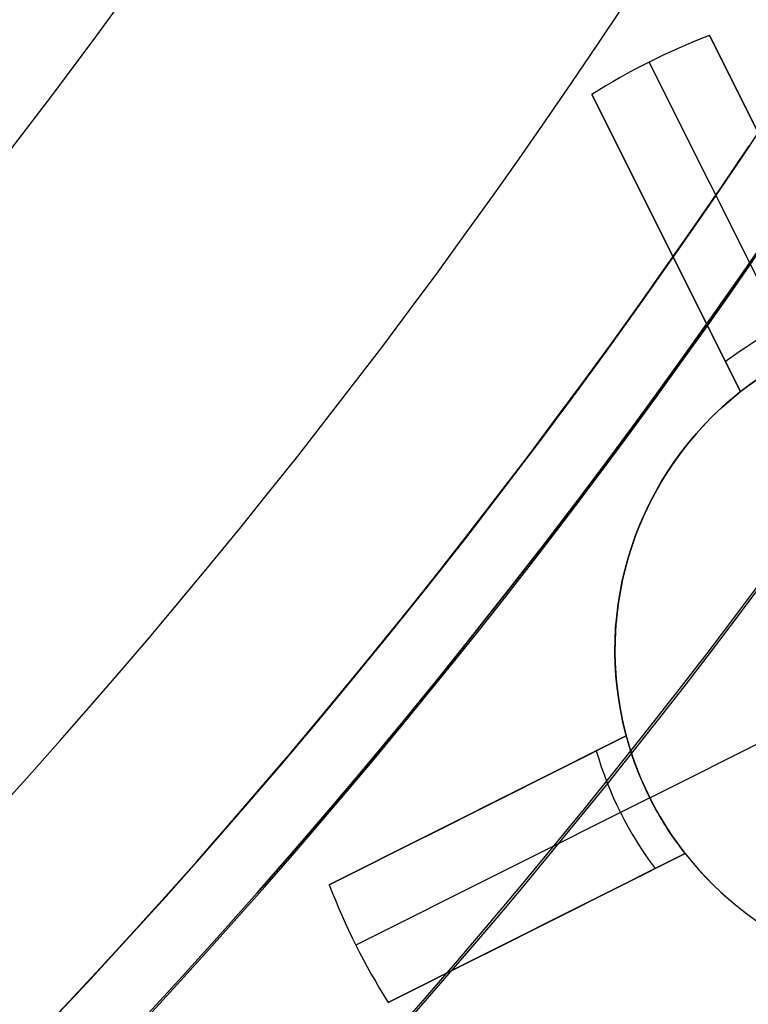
# Model space of a CAD drawing. Extents: x 12963 to 14406, y -2067 to -815.
# Tile 24 of 68: x 13721.33 to 13726.87, y -1650.11 to -1642.63. Entities that reach past the tile are written whole.
import ezdxf

# ---------------------------------------------------------------- set-up
doc = ezdxf.new("R2010")
doc.units = 0
doc.layers.get('0').update_dxf_attribs({"linetype": 'CONTINUOUS'})
doc.layers.add('COLOR', color=7, linetype='CONTINUOUS')

msp = doc.modelspace()

# ---------------------------------------------------------------- linework, layer by layer
at = {"extrusion": (0.112475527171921, 0.194813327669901, 0.9743700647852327)}
msp.add_lwpolyline([(-12693.92521337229, -5351.365580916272), (-12694.43576296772, -5351.056612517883), (-12694.94430877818, -5350.742947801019), (-12695.45079038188, -5350.424605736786), (-12695.95514755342, -5350.101606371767), (-12696.45732028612, -5349.773970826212), (-12696.9572488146, -5349.441721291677), (-12697.45487363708, -5349.104881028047), (-12697.95013553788, -5348.763474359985), (-12698.44297560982, -5348.417526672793), (-12698.93333527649, -5348.067064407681), (-12699.42115631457, -5347.712115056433), (-12699.90638087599, -5347.352707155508), (-12700.38895150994, -5346.988870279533), (-12700.86881118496, -5346.620635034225), (-12701.34590331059, -5346.248033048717), (-12701.82017175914, -5345.871096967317), (-12702.29156088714, -5345.489860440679), (-12702.76001555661, -5345.104358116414), (-12703.22548115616, -5344.714625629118), (-12703.68790362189, -5344.320699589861), (-12704.14722945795, -5343.922617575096), (-12704.60340575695, -5343.52041811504), (-12705.05638022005, -5343.114140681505), (-12705.5061011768, -5342.703825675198), (-12705.95251760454, -5342.289514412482), (-12706.39557914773, -5341.871249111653), (-12706.83523613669, -5341.449072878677), (-12707.27143960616, -5341.023029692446), (-12707.70414131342, -5340.59316438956), (-12708.13329375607, -5340.159522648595), (-12708.55885018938, -5339.722150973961), (-12708.98076464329, -5339.281096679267), (-12709.39899193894, -5338.836407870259), (-12709.81348770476, -5338.388133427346), (-12710.22420839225, -5337.936322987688), (-12710.63111129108, -5337.481026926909), (-12711.03415454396, -5337.022296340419), (-12711.43329716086, -5336.560183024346), (-12711.82849903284, -5336.094739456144), (-12712.21972094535, -5335.626018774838), (-12712.60692459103, -5335.154074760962), (-12712.99007258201, -5334.678961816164), (-12713.36912846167, -5334.200734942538), (-12713.74405671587, -5333.719449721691), (-12714.11482278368, -5333.235162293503), (-12714.48139306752, -5332.747929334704), (-12714.84373494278, -5332.257808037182), (-12715.2018167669, -5331.764856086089), (-12715.55560788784, -5331.269131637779), (-12715.90507865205, -5330.770693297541), (-12716.25020041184, -5330.269600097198), (-12716.59094553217, -5329.765911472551), (-12716.9272873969, -5329.259687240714), (-12717.25920041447, -5328.75098757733), (-12717.58666002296, -5328.23987299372), (-12717.90964269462, -5327.726404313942), (-12718.22812593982, -5327.210642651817), (-12718.54208831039, -5326.692649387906), (-12718.85150940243, -5326.172486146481), (-12719.15636985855, -5325.650214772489), (-12719.45665136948, -5325.125897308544), (-12719.75233667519, -5324.59959597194), (-12720.04340956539, -5324.071373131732), (-12720.32985487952, -5323.541291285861), (-12720.61165850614, -5323.00941303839), (-12720.88880738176, -5322.475801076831), (-12721.16128948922, -5321.940518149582), (-12721.42909385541, -5321.403627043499), (-12721.69221054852, -5320.865190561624), (-12721.95063067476, -5320.325271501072), (-12722.20434637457, -5319.783932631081), (-12722.45335081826, -5319.241236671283), (-12722.69763820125, -5318.697246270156), (-12722.9372037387, -5318.152023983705), (-12723.17204365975, -5317.605632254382), (-12723.40215520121, -5317.058133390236), (-12723.62753660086, -5316.509589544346), (-12723.84818709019, -5315.960062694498), (-12724.06410688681, -5315.409614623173), (-12724.27529718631, -5314.858306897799), (-12724.48176015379, -5314.306200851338), (-12724.68349891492, -5313.753357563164), (-12724.8805175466, -5313.199837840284), (-12725.07282106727, -5312.645702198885), (-12725.26041542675, -5312.091010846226), (-12725.44330749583, -5311.535823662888), (-12725.62150505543, -5310.980200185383), (-12725.79501678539, -5310.424199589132), (-12725.96385225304, -5309.867880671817), (-12726.12802190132, -5309.311301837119), (-12726.28753703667, -5308.754521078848), (-12726.44240981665, -5308.197595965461), (-12726.59265323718, -5307.640583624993), (-12726.73828111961, -5307.083540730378), (-12726.87930809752, -5306.526523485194), (-12727.01574960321, -5305.969587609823), (-12727.14762185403, -5305.41278832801), (-12727.2749418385, -5304.856180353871), (-12727.39772730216, -5304.299817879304), (-12727.5159967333, -5303.74375456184), (-12727.6297693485, -5303.188043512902), (-12727.73906507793, -5302.632737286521), (-12727.84390455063, -5302.07788786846), (-12727.94430907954, -5301.523546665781), (-12728.04030064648, -5300.969764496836), (-12728.13190188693, -5300.416591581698), (-12728.21913607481, -5299.864077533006), (-12728.30202710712, -5299.312271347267), (-12728.38059948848, -5298.761221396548), (-12728.45487831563, -5298.210975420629), (-12728.52488926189, -5297.661580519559), (-12728.59065856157, -5297.113083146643), (-12728.65221299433, -5296.565529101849), (-12728.70957986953, -5296.018963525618), (-12728.76278701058, -5295.473430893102), (-12728.81186273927, -5294.9289750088), (-12728.85683586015, -5294.385639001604), (-12728.89773564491, -5293.843465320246), (-12728.93459181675, -5293.302495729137), (-12728.96743453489, -5292.762771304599), (-12728.99629437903, -5292.224332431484), (-12729.02120233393, -5291.687218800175), (-12729.04218977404, -5291.151469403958), (-12729.05928844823, -5290.617122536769), (-12729.07253046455, -5290.084215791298), (-12729.08194827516, -5289.552786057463), (-12729.0875746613, -5289.022869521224), (-12729.08944271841, -5288.494501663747), (-12729.08764350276, -5287.975960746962), (-12729.08222485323, -5287.455927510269), (-12729.07315547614, -5286.934435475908), (-12729.06040436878, -5286.411518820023), (-12729.04394083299, -5285.887212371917), (-12729.02373448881, -5285.36155161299), (-12728.99975528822, -5284.834572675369), (-12728.97197352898, -5284.306312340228), (-12728.94035986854, -5283.776808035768), (-12728.90488533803, -5283.246097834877), (-12728.8655213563, -5282.714220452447), (-12728.822239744, -5282.181215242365), (-12728.77501273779, -5281.647122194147), (-12728.72381300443, -5281.111981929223), (-12728.6686136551, -5280.575835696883), (-12728.60938825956, -5280.038725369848), (-12728.54611086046, -5279.500693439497), (-12728.47875598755, -5278.961783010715), (-12728.40729867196, -5278.422037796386), (-12728.33171446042, -5277.8815021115), (-12728.25197942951, -5277.340220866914), (-12728.16807019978, -5276.798239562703), (-12728.07996394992, -5276.255604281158), (-12727.98763843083, -5275.712361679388), (-12727.89107197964, -5275.168558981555), (-12727.79024353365, -5274.624243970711), (-12727.68513264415, -5274.079464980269), (-12727.57571949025, -5273.53427088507), (-12727.46198489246, -5272.988711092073), (-12727.34391032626, -5272.442835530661), (-12727.22147793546, -5271.896694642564), (-12727.09467054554, -5271.350339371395), (-12726.96347167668, -5270.803821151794), (-12726.82786555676, -5270.257191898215), (-12726.68783713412, -5269.710503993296), (-12726.54337209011, -5269.163810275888), (-12726.39445685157, -5268.617164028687), (-12726.24107860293, -5268.070618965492), (-12726.08322529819, -5267.524229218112), (-12725.92088567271, -5266.978049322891), (-12725.75404925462, -5266.432134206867), (-12725.58270637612, -5265.886539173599), (-12725.40684818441, -5265.341319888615), (-12725.22646665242, -5264.796532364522), (-12725.0415545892, -5264.252232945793), (-12724.85210565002, -5263.708478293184), (-12724.6581143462, -5263.165325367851), (-12724.45957605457, -5262.622831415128), (-12724.25648702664, -5262.081053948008), (-12724.04884439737, -5261.540050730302), (-12723.8366461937, -5260.999879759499), (-12723.61989134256, -5260.46059924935), (-12723.39857967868, -5259.922267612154), (-12723.17271195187, -5259.384943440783), (-12722.942289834, -5258.848685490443), (-12722.70731592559, -5258.313552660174), (-12722.46779376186, -5257.779603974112), (-12722.22372781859, -5257.246898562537), (-12721.97512351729, -5256.715495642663), (-12721.7219872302, -5256.185454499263), (-12721.46432628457, -5255.656834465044), (-12721.20214896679, -5255.129694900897), (-12720.9354645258, -5254.604095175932), (-12720.66428317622, -5254.080094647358), (-12720.38861610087, -5253.557752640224), (-12720.10847545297, -5253.037128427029), (-12719.82387435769, -5252.518281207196), (-12719.53482691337, -5252.001270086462), (-12719.24134819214, -5251.486154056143), (-12718.94345424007, -5250.972991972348), (-12718.64116207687, -5250.461842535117), (-12718.33448969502, -5249.952764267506), (-12718.02345605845, -5249.445815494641), (-12717.70808110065, -5248.94105432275), (-12717.38838572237, -5248.438538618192), (-12717.06439178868, -5247.938325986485), (-12716.73612212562, -5247.440473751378), (-12716.40360051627, -5246.945038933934), (-12716.0668516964, -5246.452078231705), (-12715.72590134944, -5245.96164799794), (-12715.38077610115, -5245.473804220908), (-12715.03150351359, -5244.988602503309), (-12714.67811207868, -5244.506098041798), (-12714.32063121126, -5244.026345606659), (-12713.95909124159, -5243.549399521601), (-12713.59352340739, -5243.075313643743), (-12713.22395984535, -5242.604141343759), (-12712.85043358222, -5242.135935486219), (-12712.4729785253, -5241.670748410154), (-12712.09162945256, -5241.208631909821), (-12711.70642200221, -5240.749637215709), (-12711.31739266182, -5240.293814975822), (-12710.92457875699, -5239.841215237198), (-12710.52801843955, -5239.391887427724), (-12710.12775067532, -5238.94588033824), (-12709.7238152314, -5238.503242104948), (-12709.31625266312, -5238.064020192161), (-12708.90510430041, -5237.628261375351), (-12708.49041223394, -5237.196011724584), (-12708.07221930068, -5236.767316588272), (-12707.65056906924, -5236.342220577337), (-12707.22550582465, -5235.920767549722), (-12706.79707455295, -5235.503000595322), (-12706.36532092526, -5235.088962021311), (-12705.93029128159, -5234.678693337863), (-12705.49203261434, -5234.27223524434), (-12705.05059255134, -5233.869627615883), (-12704.60601933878, -5233.47090949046), (-12704.15836182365, -5233.076119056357), (-12703.70766943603, -5232.685293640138), (-12703.253992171, -5232.298469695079), (-12702.79738057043, -5231.915682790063), (-12702.33788570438, -5231.53696759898), (-12701.87555915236, -5231.162357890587), (-12701.41045298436, -5230.791886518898), (-12700.94261974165, -5230.42558541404), (-12700.47211241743, -5230.063485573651), (-12699.99898443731, -5229.705617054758), (-12699.52328963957, -5229.352008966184), (-12699.04508225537, -5229.002689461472), (-12698.56441688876, -5228.657685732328), (-12698.08134849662, -5228.317024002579), (-12697.59593236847, -5227.980729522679), (-12697.10822410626, -5227.648826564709), (-12696.61827960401, -5227.321338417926), (-12696.12615502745, -5226.998287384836), (-12695.63190679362, -5226.679694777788), (-12695.13559155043, -5226.365580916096)], dxfattribs=at)
at = {"extrusion": (0.1124755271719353, 0.1948133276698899, 0.9743700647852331)}
msp.add_lwpolyline([(-12693.01435559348, -5226.365580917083), (-12693.53542520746, -5226.670372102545), (-12694.05454487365, -5226.980022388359), (-12694.57165131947, -5227.29451397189), (-12695.08668143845, -5227.613827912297), (-12695.59957231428, -5227.937944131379), (-12696.11026124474, -5228.266841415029), (-12696.61868576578, -5228.600497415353), (-12697.12478367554, -5228.938888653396), (-12697.62849305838, -5229.281990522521), (-12698.12975230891, -5229.629777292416), (-12698.62850015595, -5229.982222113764), (-12699.12467568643, -5230.339297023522), (-12699.61821836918, -5230.70097295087), (-12700.1090680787, -5231.067219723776), (-12700.5971651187, -5231.438006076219), (-12701.08245024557, -5231.813299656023), (-12701.56486469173, -5232.193067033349), (-12702.04435018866, -5232.577273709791), (-12702.52084898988, -5232.965884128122), (-12702.99430389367, -5233.358861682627), (-12703.4646582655, -5233.756168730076), (-12703.9318560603, -5234.157766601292), (-12704.39584184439, -5234.563615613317), (-12704.85656081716, -5234.973675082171), (-12705.31395883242, -5235.387903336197), (-12705.76798241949, -5235.806257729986), (-12706.21857880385, -5236.228694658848), (-12706.66569592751, -5236.655169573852), (-12707.10928246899, -5237.085636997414), (-12707.54928786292, -5237.520050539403), (-12707.98566231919, -5237.958362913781), (-12708.41835684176, -5238.400525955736), (-12708.84732324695, -5238.84649063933), (-12709.27251418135, -5239.296207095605), (-12709.69388313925, -5239.749624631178), (-12710.11138447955, -5240.206691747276), (-12710.52497344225, -5240.667356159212), (-12710.93460616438, -5241.131564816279), (-12711.34023969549, -5241.599263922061), (-12711.74183201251, -5242.070398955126), (-12712.13934203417, -5242.544914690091), (-12712.53272963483, -5243.022755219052), (-12712.92195565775, -5243.503863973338), (-12713.30698192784, -5243.988183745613), (-12713.68777126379, -5244.47565671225), (-12714.0642874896, -5244.966224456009), (-12714.43649544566, -5245.459827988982), (-12714.80436099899, -5245.956407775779), (-12715.16785105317, -5246.455903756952), (-12715.52693355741, -5246.95825537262), (-12715.88157751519, -5247.463401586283), (-12716.23175299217, -5247.971280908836), (-12716.57743112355, -5248.481831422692), (-12716.91858412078, -5248.994990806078), (-12717.25518527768, -5249.510696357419), (-12717.58720897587, -5250.02888501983), (-12717.91463068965, -5250.549493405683), (-12718.23742699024, -5251.072457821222), (-12718.55557554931, -5251.597714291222), (-12718.86905514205, -5252.125198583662), (-12719.17784564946, -5252.654846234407), (-12719.48192806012, -5253.186592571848), (-12719.78128447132, -5253.72037274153), (-12720.07589808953, -5254.256121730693), (-12720.36575323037, -5254.793774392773), (-12720.65083531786, -5255.333265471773), (-12720.93113088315, -5255.874529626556), (-12721.20662756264, -5256.417501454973), (-12721.47731409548, -5256.962115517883), (-12721.74318032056, -5257.508306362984), (-12722.00421717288, -5258.056008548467), (-12722.26041667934, -5258.605156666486), (-12722.51177195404, -5259.155685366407), (-12722.75827719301, -5259.70752937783), (-12722.99992766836, -5260.260623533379), (-12723.23671972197, -5260.814902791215), (-12723.46865075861, -5261.370302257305), (-12723.6957192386, -5261.926757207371), (-12723.91792466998, -5262.48420310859), (-12724.13526760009, -5263.042575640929), (-12724.34774960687, -5263.601810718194), (-12724.55537328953, -5264.161844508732), (-12724.75814225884, -5264.722613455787), (-12724.95606112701, -5265.284054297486), (-12725.14913549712, -5265.846104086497), (-12725.33737195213, -5266.408700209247), (-12725.52077804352, -5266.971780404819), (-12725.69936227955, -5267.535282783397), (-12725.87313411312, -5268.099145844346), (-12726.04210392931, -5268.663308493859), (-12726.20628303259, -5269.227710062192), (-12726.36568363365, -5269.792290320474), (-12726.52031883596, -5270.356989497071), (-12726.67020262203, -5270.921748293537), (-12726.81534983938, -5271.486507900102), (-12726.95577618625, -5272.05121001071), (-12727.09149819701, -5272.615796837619), (-12727.22253322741, -5273.180211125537), (-12727.34889943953, -5273.744396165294), (-12727.47061578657, -5274.308295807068), (-12727.58770199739, -5274.871854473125), (-12727.70017856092, -5275.43501717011), (-12727.80806671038, -5275.997729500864), (-12727.91138840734, -5276.559937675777), (-12728.01016632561, -5277.121588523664), (-12728.10442383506, -5277.682629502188), (-12728.1941849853, -5278.243008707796), (-12728.27947448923, -5278.802674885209), (-12728.36031770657, -5279.361577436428), (-12728.43674062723, -5279.919666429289), (-12728.50876985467, -5280.476892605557), (-12728.57643258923, -5281.03320738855), (-12728.63975661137, -5281.588562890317), (-12728.69877026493, -5282.142911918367), (-12728.75350244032, -5282.696207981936), (-12728.80398255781, -5283.248405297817), (-12728.85024055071, -5283.799458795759), (-12728.89230684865, -5284.349324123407), (-12728.9302123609, -5284.897957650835), (-12728.96398845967, -5285.445316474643), (-12728.9936669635, -5285.991358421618), (-12729.01928012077, -5286.536042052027), (-12729.04086059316, -5287.079326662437), (-12729.05844143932, -5287.621172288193), (-12729.07205609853, -5288.161539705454), (-12729.08173837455, -5288.700390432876), (-12729.08752241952, -5289.237686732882), (-12729.08944271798, -5289.773391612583), (-12729.08769105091, -5290.285034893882), (-12729.08241587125, -5290.798131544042), (-12729.07358711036, -5291.312649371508), (-12729.06117497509, -5291.828555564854), (-12729.04514996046, -5292.34581669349), (-12729.02548286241, -5292.864398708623), (-12729.0021447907, -5293.384266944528), (-12728.97510718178, -5293.905386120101), (-12728.94434181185, -5294.427720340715), (-12728.9098208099, -5294.951233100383), (-12728.87151667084, -5295.47588728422), (-12728.82940226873, -5296.001645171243), (-12728.78345086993, -5296.528468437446), (-12728.73363614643, -5297.05631815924), (-12728.67993218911, -5297.585154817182), (-12728.62231352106, -5298.114938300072), (-12728.56075511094, -5298.645627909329), (-12728.49523238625, -5299.177182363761), (-12728.42572124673, -5299.709559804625), (-12728.35219807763, -5300.242717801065), (-12728.27463976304, -5300.776613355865), (-12728.19302369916, -5301.311202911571), (-12728.10732780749, -5301.846442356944), (-12728.01753054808, -5302.382287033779), (-12727.92361093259, -5302.918691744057), (-12727.8255485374, -5303.455610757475), (-12727.72332351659, -5303.992997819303), (-12727.61691661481, -5304.530806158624), (-12727.50630918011, -5305.068988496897), (-12727.39148317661, -5305.607497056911), (-12727.27242119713, -5306.146283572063), (-12727.14910647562, -5306.685299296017), (-12727.02152289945, -5307.224495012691), (-12726.88965502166, -5307.763821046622), (-12726.7534880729, -5308.303227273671), (-12726.61300797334, -5308.842663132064), (-12726.46820134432, -5309.382077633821), (-12726.31905551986, -5309.921419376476), (-12726.16555855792, -5310.460636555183), (-12726.0076992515, -5310.999676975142), (-12725.8454671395, -5311.538488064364), (-12725.67885251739, -5312.077016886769), (-12725.50784644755, -5312.615210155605), (-12725.33244076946, -5313.153014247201), (-12725.15262810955, -5313.690375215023), (-12724.96840189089, -5314.227238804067), (-12724.77975634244, -5314.763550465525), (-12724.58668650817, -5315.299255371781), (-12724.38918825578, -5315.834298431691), (-12724.18725828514, -5316.368624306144), (-12723.98089413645, -5316.90217742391), (-12723.77009419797, -5317.434901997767), (-12723.55485771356, -5317.966742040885), (-12723.33518478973, -5318.497641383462), (-12723.11107640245, -5319.027543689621), (-12722.88253440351, -5319.556392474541), (-12722.64956152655, -5320.084131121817), (-12722.41216139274, -5320.610702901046), (-12722.170338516, -5321.136050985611), (-12721.92409830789, -5321.660118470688), (-12721.67344708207, -5322.182848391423), (-12721.41839205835, -5322.704183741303), (-12721.1589413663, -5323.224067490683), (-12720.89510404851, -5323.742442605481), (-12720.62689006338, -5324.25925206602), (-12720.35431028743, -5324.774438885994), (-12720.07737651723, -5325.28794613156), (-12719.79610147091, -5325.799716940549), (-12719.51049878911, -5326.309694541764), (-12719.22058303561, -5326.817822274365), (-12718.9263696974, -5327.324043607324), (-12718.62787518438, -5327.828302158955), (-12718.32511682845, -5328.330541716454), (-12718.01811288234, -5328.830706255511), (-12717.70688251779, -5329.328739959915), (-12717.39144582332, -5329.824587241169), (-12717.07182380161, -5330.318192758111), (-12716.74803836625, -5330.809501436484), (-12716.42011233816, -5331.298458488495), (-12716.08806944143, -5331.785009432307), (-12715.75193429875, -5332.269100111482), (-12715.41173242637, -5332.750676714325), (-12715.06749022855, -5333.229685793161), (-12714.71923499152, -5333.706074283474), (-12714.36699487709, -5334.179789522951), (-12714.01079891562, -5334.650779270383), (-12713.6506769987, -5335.118991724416), (-12713.28665987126, -5335.584375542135), (-12712.91877912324, -5336.046879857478), (-12712.54706718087, -5336.506454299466), (-12712.17155729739, -5336.963049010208), (-12711.79228354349, -5337.416614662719), (-12711.40928079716, -5337.867102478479), (-12711.0225847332, -5338.314464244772), (-12710.63223181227, -5338.758652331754), (-12710.23825926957, -5339.199619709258), (-12709.84070510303, -5339.637319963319), (-12709.43960806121, -5340.071707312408), (-12709.03500763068, -5340.502736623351), (-12708.62694402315, -5340.930363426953), (-12708.21545816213, -5341.354543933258), (-12707.80059166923, -5341.775235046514), (-12707.38238685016, -5342.192394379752), (-12706.96088668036, -5342.605980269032), (-12706.53613479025, -5343.015951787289), (-12706.10817545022, -5343.422268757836), (-12705.67705355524, -5343.824891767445), (-12705.24281460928, -5344.223782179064), (-12704.80550470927, -5344.618902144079), (-12704.3651705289, -5345.010214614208), (-12703.92185930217, -5345.397683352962), (-12703.47561880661, -5345.781272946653), (-12703.02649734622, -5346.160948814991), (-12702.57454373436, -5346.536677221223), (-12702.1198072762, -5346.908425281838), (-12701.66233775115, -5347.276160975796), (-12701.20218539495, -5347.639853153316), (-12700.7394008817, -5347.999471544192), (-12700.27403530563, -5348.354986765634), (-12699.80614016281, -5348.706370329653), (-12699.33576733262, -5349.053594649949), (-12698.8629690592, -5349.396633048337), (-12698.38779793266, -5349.735459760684), (-12697.91030687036, -5350.070049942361), (-12697.43054909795, -5350.400379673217), (-12696.94857813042, -5350.726425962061), (-12696.46444775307, -5351.048166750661), (-12695.97821200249, -5351.365580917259)], dxfattribs=at)
at = {"extrusion": (0.1124755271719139, 0.1948133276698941, 0.9743700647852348)}
msp.add_lwpolyline([(-12699.37540150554, -5226.365580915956), (-12699.85081632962, -5226.700698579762), (-12700.32397979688, -5227.039889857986), (-12700.79484275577, -5227.383131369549), (-12701.26335635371, -5227.730398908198), (-12701.72947205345, -5228.081667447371), (-12702.1931416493, -5228.436911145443), (-12702.65431728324, -5228.796103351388), (-12703.11295146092, -5229.159216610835), (-12703.56899706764, -5229.526222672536), (-12704.02240738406, -5229.897092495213), (-12704.47313610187, -5230.271796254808), (-12704.92113733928, -5230.65030335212), (-12705.36636565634, -5231.032582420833), (-12705.80877607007, -5231.418601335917), (-12706.24832406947, -5231.808327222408), (-12706.68496563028, -5232.20172646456), (-12707.11865722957, -5232.59876471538), (-12707.54935586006, -5232.999406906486), (-12707.97701904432, -5233.403617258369), (-12708.40160484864, -5233.811359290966), (-12708.8230718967, -5234.222595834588), (-12709.241379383, -5234.637289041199), (-12709.65648708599, -5235.055400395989), (-12710.06835538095, -5235.476890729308), (-12710.47694525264, -5235.901720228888), (-12710.88221830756, -5236.329848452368), (-12711.28413678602, -5236.761234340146), (-12711.68266357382, -5237.195836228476), (-12712.07776221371, -5237.633611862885), (-12712.46939691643, -5238.074518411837), (-12712.85753257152, -5238.51851248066), (-12713.24213475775, -5238.965550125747), (-12713.62316975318, -5239.415586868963), (-12714.00060454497, -5239.868577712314), (-12714.37440683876, -5240.324477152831), (-12714.7445450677, -5240.783239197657), (-12715.11098840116, -5241.244817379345), (-12715.47370675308, -5241.70916477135), (-12715.83267078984, -5242.176234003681), (-12716.18785193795, -5242.645977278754), (-12716.53922239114, -5243.118346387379), (-12716.88675511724, -5243.593292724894), (-12717.23042386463, -5244.070767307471), (-12717.57020316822, -5244.550720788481), (-12717.90606835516, -5245.033103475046), (-12718.23799555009, -5245.517865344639), (-12718.56596167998, -5246.004956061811), (-12718.88994447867, -5246.494324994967), (-12719.20992249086, -5246.985921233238), (-12719.52587507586, -5247.479693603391), (-12719.83778241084, -5247.975590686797), (-12720.14562549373, -5248.473560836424), (-12720.44938614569, -5248.973552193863), (-12720.74904701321, -5249.475512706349), (-12721.04459156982, -5249.979390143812), (-12721.33600411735, -5250.485132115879), (-12721.62326978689, -5250.992686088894), (-12721.90637453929, -5251.501999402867), (-12722.18530516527, -5252.013019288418), (-12722.46004928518, -5252.525692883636), (-12722.73059534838, -5253.039967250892), (-12722.99693263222, -5253.555789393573), (-12723.25905124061, -5254.073106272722), (-12723.51694210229, -5254.591864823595), (-12723.77059696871, -5255.112011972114), (-12724.02000841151, -5255.633494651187), (-12724.26516981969, -5256.156259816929), (-12724.50607539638, -5256.680254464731), (-12724.74272015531, -5257.205425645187), (-12724.97509991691, -5257.731720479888), (-12725.20321130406, -5258.25908617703), (-12725.42705173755, -5258.787470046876), (-12725.64661943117, -5259.31681951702), (-12725.86191338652, -5259.847082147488), (-12726.07293338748, -5260.378205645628), (-12726.27967999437, -5260.910137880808), (-12726.48215453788, -5261.442826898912), (-12726.68035911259, -5261.976220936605), (-12726.87429657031, -5262.510268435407), (-12727.0639705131, -5263.044918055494), (-12727.24938528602, -5263.580118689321), (-12727.4305459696, -5264.115819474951), (-12727.60745837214, -5264.651969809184), (-12727.78012902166, -5265.188519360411), (-12727.94856515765, -5265.725418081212), (-12728.11277472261, -5266.262616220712), (-12728.27276635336, -5266.800064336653), (-12728.42854937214, -5267.337713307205), (-12728.58013377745, -5267.875514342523), (-12728.7275302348, -5268.413418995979), (-12728.87075006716, -5268.95137917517), (-12729.00980524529, -5269.489347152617), (-12729.14470837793, -5270.027275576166), (-12729.2754727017, -5270.565117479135), (-12729.40211207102, -5271.102826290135), (-12729.52464094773, -5271.64035584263), (-12729.64307439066, -5272.17766038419), (-12729.75742804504, -5272.714694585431), (-12729.86771813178, -5273.251413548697), (-12729.97396143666, -5273.787772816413), (-12730.07617529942, -5274.323728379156), (-12730.17437760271, -5274.859236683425), (-12730.26858676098, -5275.394254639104), (-12730.3588217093, -5275.928739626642), (-12730.44510189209, -5276.462649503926), (-12730.52744725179, -5276.995942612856), (-12730.60587821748, -5277.528577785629), (-12730.68041569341, -5278.06051435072), (-12730.75108104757, -5278.591712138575), (-12730.81789610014, -5279.122131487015), (-12730.88088311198, -5279.651733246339), (-12730.94006477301, -5280.180478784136), (-12730.99546419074, -5280.708329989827), (-12731.04710487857, -5281.235249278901), (-12731.09501074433, -5281.761199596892), (-12731.13920607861, -5282.286144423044), (-12731.17971554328, -5282.810047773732), (-12731.21656415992, -5283.332874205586), (-12731.24977729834, -5283.854588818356), (-12731.27938066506, -5284.375157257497), (-12731.30540029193, -5284.894545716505), (-12731.32786252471, -5285.412720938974), (-12731.34679401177, -5285.929650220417), (-12731.36222169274, -5286.445301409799), (-12731.37417278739, -5286.959642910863), (-12731.38267478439, -5287.472643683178), (-12731.38775543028, -5287.984273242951), (-12731.38944271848, -5288.49450166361), (-12731.3876952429, -5289.013750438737), (-12731.38243302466, -5289.534449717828), (-12731.37362656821, -5290.056567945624), (-12731.3612466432, -5290.580072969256), (-12731.34526429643, -5291.104932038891), (-12731.32565086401, -5291.63111180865), (-12731.30237798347, -5292.158578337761), (-12731.2754176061, -5292.68729709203), (-12731.24474200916, -5293.217232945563), (-12731.21032380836, -5293.748350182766), (-12731.17213597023, -5294.280612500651), (-12731.13015182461, -5294.81398301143), (-12731.08434507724, -5295.348424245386), (-12731.03468982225, -5295.883898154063), (-12730.98116055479, -5296.420366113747), (-12730.92373218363, -5296.957788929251), (-12730.86238004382, -5297.496126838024), (-12730.79707990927, -5298.03533951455), (-12730.72780800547, -5298.575386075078), (-12730.65454102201, -5299.116225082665), (-12730.57725612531, -5299.65781455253), (-12730.49593097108, -5300.200111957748), (-12730.41054371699, -5300.743074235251), (-12730.32107303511, -5301.286657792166), (-12730.22749812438, -5301.830818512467), (-12730.12979872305, -5302.375511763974), (-12730.02795512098, -5302.920692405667), (-12729.9219481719, -5303.46631479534), (-12729.81175930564, -5304.012332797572), (-12729.69737054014, -5304.558699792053), (-12729.57876449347, -5305.10536868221), (-12729.45592439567, -5305.652291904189), (-12729.32883410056, -5306.199421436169), (-12729.19747809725, -5306.746708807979), (-12729.06184152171, -5307.294105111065), (-12728.92191016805, -5307.841561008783), (-12728.77767049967, -5308.389026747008), (-12728.62910966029, -5308.93645216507), (-12728.47621548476, -5309.483786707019), (-12728.31897650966, -5310.030979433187), (-12728.15738198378, -5310.577979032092), (-12727.99142187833, -5311.124733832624), (-12727.82108689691, -5311.671191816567), (-12727.64636848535, -5312.217300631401), (-12727.46725884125, -5312.763007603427), (-12727.28375092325, -5313.308259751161), (-12727.09583846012, -5313.853003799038), (-12726.90351595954, -5314.397186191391), (-12726.70677871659, -5314.940753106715), (-12726.50562282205, -5315.483650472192), (-12726.30004517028, -5316.025823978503), (-12726.09004346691, -5316.567219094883), (-12725.87561623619, -5317.107781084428), (-12725.65676282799, -5317.647455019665), (-12725.43348342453, -5318.186185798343), (-12725.20577904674, -5318.72391815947), (-12724.97365156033, -5319.260596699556), (-12724.73710368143, -5319.796165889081), (-12724.49613898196, -5320.330570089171), (-12724.25076189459, -5320.863753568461), (-12724.0009777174, -5321.395660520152), (-12723.74679261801, -5321.926235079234), (-12723.48821363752, -5322.455421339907), (-12723.22524869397, -5322.983163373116), (-12722.95790658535, -5323.509405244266), (-12722.68619699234, -5324.034091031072), (-12722.41013048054, -5324.557164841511), (-12722.12971850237, -5325.078570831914), (-12721.84497339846, -5325.598253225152), (-12721.55590839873, -5326.116156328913), (-12721.26253762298, -5326.632224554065), (-12720.96487608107, -5327.146402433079), (-12720.66293967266, -5327.658634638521), (-12720.35674518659, -5328.168866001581), (-12720.04631029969, -5328.677041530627), (-12719.73165357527, -5329.183106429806), (-12719.41279446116, -5329.687006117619), (-12719.08975328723, -5330.188686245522), (-12718.76255126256, -5330.688092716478), (-12718.4312104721, -5331.185171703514), (-12718.09575387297, -5331.679869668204), (-12717.75620529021, -5332.172133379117), (-12717.41258941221, -5332.661909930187), (-12717.06493178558, -5333.149146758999), (-12716.71325880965, -5333.633791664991), (-12716.35759773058, -5334.115792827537), (-12715.99797663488, -5334.595098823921), (-12715.63442444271, -5335.071658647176), (-12715.26697090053, -5335.545421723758), (-12714.89564657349, -5336.016337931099), (-12714.52048283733, -5336.484357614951), (-12714.14151186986, -5336.94943160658), (-12713.75876664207, -5337.411511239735), (-12713.37228090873, -5337.870548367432), (-12712.98208919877, -5338.326495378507), (-12712.58822680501, -5338.779305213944), (-12712.19072977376, -5339.228931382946), (-12711.78963489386, -5339.675327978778), (-12711.38497968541, -5340.118449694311), (-12710.97680238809, -5340.558251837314), (-12710.56514194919, -5340.994690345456), (-12710.15003801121, -5341.427721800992), (-12709.73153089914, -5341.857303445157), (-12709.30966160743, -5342.283393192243), (-12708.88447178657, -5342.705949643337), (-12708.45600372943, -5343.12493209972), (-12708.02430035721, -5343.54030057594), (-12707.58940520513, -5343.952015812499), (-12707.15136240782, -5344.360039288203), (-12706.71021668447, -5344.764333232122), (-12706.26601332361, -5345.164860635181), (-12705.81879816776, -5345.561585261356), (-12705.36861759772, -5345.954471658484), (-12704.91551851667, -5346.343485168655), (-12704.45954833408, -5346.728591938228), (-12704.00075494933, -5347.109758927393), (-12703.53918673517, -5347.486953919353), (-12703.07489252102, -5347.860145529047), (-12702.607921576, -5348.229303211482), (-12702.1383235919, -5348.594397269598), (-12701.66614866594, -5348.955398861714), (-12701.19144728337, -5349.312280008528), (-12700.71427029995, -5349.665013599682), (-12700.2346689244, -5350.013573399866), (-12699.75269470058, -5350.357934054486), (-12699.26839948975, -5350.698071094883), (-12698.78183545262, -5351.033960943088), (-12698.2930550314, -5351.365580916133)], dxfattribs=at)
at = {"extrusion": (0.1124755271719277, 0.1948133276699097, 0.9743700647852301)}
msp.add_lwpolyline([(-12700.13301897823, -5351.365580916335), (-12700.598949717, -5351.028257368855), (-12701.06260912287, -5350.686997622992), (-12701.52395032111, -5350.341825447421), (-12701.98292674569, -5349.992765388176), (-12702.43949215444, -5349.639842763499), (-12702.89360064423, -5349.283083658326), (-12703.34520666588, -5348.922514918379), (-12703.7942650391, -5348.558164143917), (-12704.24073096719, -5348.190059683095), (-12704.68456005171, -5347.818230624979), (-12705.1257083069, -5347.442706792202), (-12705.56413217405, -5347.063518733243), (-12705.9997885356, -5346.680697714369), (-12706.43263472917, -5346.294275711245), (-12706.86262856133, -5345.904285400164), (-12707.28972832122, -5345.510760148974), (-12707.71389279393, -5345.113734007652), (-12708.13508127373, -5344.713241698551), (-12708.553253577, -5344.309318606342), (-12708.96837005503, -5343.902000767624), (-12709.38039160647, -5343.491324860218), (-12709.78927968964, -5343.077328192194), (-12710.19499633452, -5342.660048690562), (-12710.59750415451, -5342.239524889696), (-12710.99676635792, -5341.815795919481), (-12711.39274675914, -5341.388901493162), (-12711.78540978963, -5340.958881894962), (-12712.1747205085, -5340.525777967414), (-12712.56064461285, -5340.08963109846), (-12712.94314844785, -5339.650483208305), (-12713.32219901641, -5339.208376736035), (-12713.69776398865, -5338.763354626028), (-12714.06981171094, -5338.31546031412), (-12714.43831121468, -5337.864737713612), (-12714.80323222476, -5337.411231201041), (-12715.16454516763, -5336.954985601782), (-12715.52222117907, -5336.496046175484), (-12715.87623211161, -5336.034458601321), (-12716.22655054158, -5335.570268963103), (-12716.57314977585, -5335.103523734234), (-12716.91600385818, -5334.634269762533), (-12717.25508757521, -5334.162554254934), (-12717.59037646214, -5333.688424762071), (-12717.92184680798, -5333.211929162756), (-12718.24947566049, -5332.733115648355), (-12718.57324083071, -5332.252032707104), (-12718.89312089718, -5331.768729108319), (-12719.20909520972, -5331.283253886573), (-12719.52114389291, -5330.795656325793), (-12719.82924784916, -5330.30598594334), (-12720.13338876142, -5329.814292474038), (-12720.43354909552, -5329.320625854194), (-12720.72971210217, -5328.825036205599), (-12721.02186181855, -5328.32757381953), (-12721.30998306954, -5327.828289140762), (-12721.59406146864, -5327.327232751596), (-12721.87408341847, -5326.824455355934), (-12722.15003611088, -5326.320007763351), (-12722.42190752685, -5325.813940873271), (-12722.68968643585, -5325.30630565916), (-12722.95336239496, -5324.797153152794), (-12723.21292574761, -5324.286534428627), (-12723.46836762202, -5323.774500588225), (-12723.71967992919, -5323.261102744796), (-12723.96685536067, -5322.746392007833), (-12724.20988738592, -5322.230419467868), (-12724.44877024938, -5321.713236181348), (-12724.68349896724, -5321.194893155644), (-12724.91406932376, -5320.675441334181), (-12725.14047786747, -5320.154931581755), (-12725.36272190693, -5319.633414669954), (-12725.58079950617, -5319.110941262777), (-12725.79470947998, -5318.587561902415), (-12726.00445138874, -5318.063326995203), (-12726.21002553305, -5317.538286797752), (-12726.41143294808, -5317.012491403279), (-12726.60867539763, -5316.485990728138), (-12726.80175536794, -5315.958834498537), (-12726.9906760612, -5315.431072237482), (-12727.17544138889, -5314.902753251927), (-12727.35605596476, -5314.373926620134), (-12727.53252509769, -5313.844641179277), (-12727.70485478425, -5313.314945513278), (-12727.87305170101, -5312.784887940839), (-12728.03712319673, -5312.254516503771), (-12728.19707728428, -5311.723878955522), (-12728.35292263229, -5311.193022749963), (-12728.50466855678, -5310.661995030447), (-12728.65232501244, -5310.130842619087), (-12728.79590258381, -5309.599612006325), (-12728.93541247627, -5309.068349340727), (-12729.07086650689, -5308.537100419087), (-12729.20227709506, -5308.005910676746), (-12729.32965725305, -5307.474825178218), (-12729.45302057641, -5306.943888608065), (-12729.57238123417, -5306.413145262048), (-12729.68775395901, -5305.882639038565), (-12729.79915403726, -5305.352413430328), (-12729.9065972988, -5304.82251151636), (-12730.01010010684, -5304.292975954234), (-12730.10967934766, -5303.763848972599), (-12730.2053524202, -5303.235172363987), (-12730.2971372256, -5302.70698747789), (-12730.38505215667, -5302.179335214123), (-12730.46911608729, -5301.652256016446), (-12730.54934836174, -5301.125789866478), (-12730.62576878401, -5300.599976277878), (-12730.69839760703, -5300.0748542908), (-12730.76725552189, -5299.550462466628), (-12730.83236364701, -5299.026838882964), (-12730.8937435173, -5298.504021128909), (-12730.9514170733, -5297.982046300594), (-12731.00540665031, -5297.460950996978), (-12731.05573496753, -5296.940771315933), (-12731.10242511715, -5296.421542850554), (-12731.14550055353, -5295.903300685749), (-12731.18498508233, -5295.3860793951), (-12731.22090284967, -5294.869913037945), (-12731.25327833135, -5294.35483515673), (-12731.28213632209, -5293.840878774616), (-12731.30750192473, -5293.328076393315), (-12731.32940053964, -5292.816459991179), (-12731.347857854, -5292.306061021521), (-12731.36289983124, -5291.796910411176), (-12731.37455270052, -5291.289038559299), (-12731.38284294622, -5290.782475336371), (-12731.38779729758, -5290.277250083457), (-12731.38944271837, -5289.773391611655), (-12731.38764992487, -5289.247453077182), (-12731.38225098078, -5288.720026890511), (-12731.37321524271, -5288.191145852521), (-12731.36051234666, -5287.660843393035), (-12731.34411222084, -5287.129153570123), (-12731.32398509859, -5286.596111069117), (-12731.30010153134, -5286.061751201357), (-12731.27243240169, -5285.526109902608), (-12731.24094893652, -5284.989223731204), (-12731.20562272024, -5284.451129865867), (-12731.16642570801, -5283.911866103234), (-12731.12333023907, -5283.371470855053), (-12731.07630905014, -5282.829983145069), (-12731.02533528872, -5282.287442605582), (-12730.97038252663, -5281.743889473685), (-12730.91142477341, -5281.199364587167), (-12730.84843648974, -5280.653909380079), (-12730.78139260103, -5280.107565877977), (-12730.71026851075, -5279.560376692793), (-12730.635040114, -5279.012385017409), (-12730.55568381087, -5278.463634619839), (-12730.4721765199, -5277.914169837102), (-12730.38449569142, -5277.364035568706), (-12730.2926193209, -5276.81327726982), (-12730.19652596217, -5276.261940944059), (-12730.09619474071, -5275.710073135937), (-12729.99160536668, -5275.157720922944), (-12729.882738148, -5274.60493190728), (-12729.76957400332, -5274.051754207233), (-12729.65209447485, -5273.498236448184), (-12729.53028174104, -5272.944427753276), (-12729.40411862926, -5272.3903777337), (-12729.27358862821, -5271.836136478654), (-12729.13867590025, -5271.281754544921), (-12728.9993652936, -5270.727282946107), (-12728.85564235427, -5270.172773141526), (-12728.70749333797, -5269.618277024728), (-12728.55490522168, -5269.063846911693), (-12728.39786571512, -5268.50953552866), (-12728.23636327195, -5267.955395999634), (-12728.07038710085, -5267.401481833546), (-12727.89992717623, -5266.847846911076), (-12727.72497424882, -5266.294545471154), (-12727.54551985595, -5265.741632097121), (-12727.36155633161, -5265.189161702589), (-12727.17307681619, -5264.637189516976), (-12726.98007526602, -5264.085771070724), (-12726.78254646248, -5263.534962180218), (-12726.58048602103, -5262.984818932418), (-12726.37389039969, -5262.435397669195), (-12726.16275690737, -5261.886754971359), (-12725.94708371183, -5261.338947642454), (-12725.72686984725, -5260.792032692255), (-12725.50211522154, -5260.246067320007), (-12725.27282062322, -5259.701108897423), (-12725.03898772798, -5259.157214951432), (-12724.80061910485, -5258.61444314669), (-12724.55771822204, -5258.072851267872), (-12724.31028945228, -5257.53249720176), (-12724.05833807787, -5256.993438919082), (-12723.80187029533, -5256.455734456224), (-12723.54089321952, -5255.919441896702), (-12723.27541488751, -5255.384619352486), (-12723.00544426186, -5254.851324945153), (-12722.73099123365, -5254.319616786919), (-12722.45206662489, -5253.789552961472), (-12722.16868219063, -5253.261191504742), (-12721.88085062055, -5252.734590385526), (-12721.58858554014, -5252.209807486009), (-12721.29190151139, -5251.686900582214), (-12720.99081403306, -5251.165927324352), (-12720.68533954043, -5250.64694521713), (-12720.37549540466, -5250.130011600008), (-12720.06129993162, -5249.615183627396), (-12719.74277236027, -5249.102518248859), (-12719.41993286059, -5248.592072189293), (-12719.09280253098, -5248.083901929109), (-12718.76140339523, -5247.578063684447), (-12718.42575839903, -5247.074613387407), (-12718.08589140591, -5246.573606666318), (-12717.74182719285, -5246.075098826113), (-12717.39359144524, -5245.579144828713), (-12717.04121075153, -5245.085799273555), (-12716.68471259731, -5244.595116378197), (-12716.32412535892, -5244.10714995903), (-12715.95947829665, -5243.621953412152), (-12715.59080154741, -5243.139579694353), (-12715.21812611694, -5242.660081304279), (-12714.84148387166, -5242.183510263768), (-12714.4609075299, -5241.709918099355), (-12714.07643065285, -5241.239355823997), (-12713.68808763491, -5240.771873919), (-12713.29591369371, -5240.307522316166), (-12712.89994485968, -5239.846350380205), (-12712.50021796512, -5239.388406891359), (-12712.09677063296, -5238.933740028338), (-12711.68964126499, -5238.482397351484), (-12711.27886902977, -5238.034425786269), (-12710.86449385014, -5237.589871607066), (-12710.44655639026, -5237.148780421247), (-12710.02509804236, -5236.711197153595), (-12709.60016091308, -5236.277166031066), (-12709.17178780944, -5235.846730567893), (-12708.74002222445, -5235.419933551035), (-12708.30490832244, -5234.996817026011), (-12707.86649092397, -5234.577422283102), (-12707.42481549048, -5234.161789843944), (-12706.97992810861, -5233.749959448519), (-12706.53187547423, -5233.341970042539), (-12706.08070487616, -5232.937859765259), (-12705.62646417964, -5232.537665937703), (-12705.16920180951, -5232.141425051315), (-12704.70896673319, -5231.749172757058), (-12704.24580844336, -5231.360943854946), (-12703.77977694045, -5230.976772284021), (-12703.31092271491, -5230.596691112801), (-12702.83929672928, -5230.220732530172), (-12702.36495040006, -5229.848927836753), (-12701.88793557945, -5229.481307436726), (-12701.40830453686, -5229.117900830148), (-12700.92610994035, -5228.758736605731), (-12700.44140483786, -5228.403842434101), (-12699.95424263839, -5228.053245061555), (-12699.46467709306, -5227.706970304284), (-12698.97276227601, -5227.365043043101), (-12698.47855256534, -5227.027487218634), (-12697.98210262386, -5226.694325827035), (-12697.48346737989, -5226.365580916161)], dxfattribs=at)
for points in [[(13721.16717950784, -1648.630045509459), (13721.40322671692, -1648.368761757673), (13721.63743938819, -1648.105824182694), (13721.86980723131, -1647.841247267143), (13722.10031995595, -1647.575045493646), (13722.32896727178, -1647.307233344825), (13722.55573888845, -1647.037825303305), (13722.78062451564, -1646.766835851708), (13723.00361386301, -1646.494279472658), (13723.22469664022, -1646.220170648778), (13723.44386255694, -1645.944523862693), (13723.66110132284, -1645.667353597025), (13723.87640264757, -1645.388674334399), (13724.0897562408, -1645.108500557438), (13724.3011518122, -1644.826846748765), (13724.51057907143, -1644.543727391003), (13724.71802772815, -1644.259156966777), (13724.92348749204, -1643.973149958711), (13725.12694807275, -1643.685720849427), (13725.32839917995, -1643.396884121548), (13725.52783052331, -1643.1066542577), (13725.72523181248, -1642.815045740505), (13725.92059275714, -1642.522073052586)], [(13721.45318916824, -1650.358482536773), (13721.70134597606, -1650.095172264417), (13721.94764931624, -1649.830117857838), (13722.19208861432, -1649.563334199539), (13722.43465329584, -1649.294836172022), (13722.67533278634, -1649.024638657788), (13722.91411651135, -1648.752756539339), (13723.15099389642, -1648.479204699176), (13723.38595436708, -1648.203998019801), (13723.61898734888, -1647.927151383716), (13723.85008226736, -1647.648679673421), (13724.07922854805, -1647.368597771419), (13724.30641561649, -1647.086920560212), (13724.53163289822, -1646.803662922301), (13724.75486981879, -1646.518839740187), (13724.97611580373, -1646.232465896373), (13725.19536027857, -1645.944556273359), (13725.41259266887, -1645.655125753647), (13725.62780240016, -1645.36418921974), (13725.84097889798, -1645.071761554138), (13726.05211158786, -1644.777857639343), (13726.26118989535, -1644.482492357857), (13726.46820324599, -1644.185680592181), (13726.67314106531, -1643.887437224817), (13726.87599277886, -1643.587777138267)], [(13724.16613765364, -1650.344401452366), (13724.41413699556, -1650.062026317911), (13724.66015642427, -1649.777917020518), (13724.9041849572, -1649.492089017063), (13725.14621161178, -1649.204557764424), (13725.38622540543, -1648.915338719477), (13725.62421535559, -1648.624447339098), (13725.86017047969, -1648.331899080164), (13726.09407979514, -1648.037709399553), (13726.32593231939, -1647.741893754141), (13726.55571706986, -1647.444467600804), (13726.78342306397, -1647.145446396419), (13727.00903931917, -1646.844845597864)]]:
    msp.add_lwpolyline(points)
at = {"extrusion": (0, 0, -1)}
for centre, radius, start, end in [((-13684.04743158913, -1614.828569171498, -259.6250029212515), 65.00000000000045, 329.9999999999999, 149.9999999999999), ((-13684.04743158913, -1614.828569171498, -89.37470231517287), 70.9424557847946, 330.0000000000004, 150.0000000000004), ((-13684.04743158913, -1614.828569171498, -46.50000292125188), 70.9424557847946, 330.0000000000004, 150.0000000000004), ((-13684.04743158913, -1614.828569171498, -259.6250029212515), 64, 330.0000000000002, 150.0000000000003), ((-13684.04743158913, -1614.828569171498, -89.37470231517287), 70.94245578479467, 150.0000000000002, 330.0000000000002), ((-13684.04743158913, -1614.828569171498, -46.50000292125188), 70.94245578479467, 150.0000000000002, 330.0000000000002), ((-13684.04743158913, -1614.828569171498, -259.6250029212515), 65.00000000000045, 149.9999999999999, 329.9999999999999), ((-13684.04743158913, -1614.828569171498, -259.6250029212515), 64, 150.0000000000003, 330.0000000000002), ((-13684.04743158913, -1614.828569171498, -88.12500292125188), 52.09123273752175, 150.0000000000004, 330.0000000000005), ((-13684.04743158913, -1614.828569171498, -62.12500292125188), 47.03455676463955, 149.9999999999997, 329.9999999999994), ((-13684.04743158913, -1614.828569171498, -199.6250029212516), 40, 150.0000000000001, 330.0000000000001)]:
    msp.add_arc(centre, radius, start, end, dxfattribs=at)
for centre, radius, start, end in [((13684.04743158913, -1614.828569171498, 89.37470231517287), 73.2424557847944, 29.99999999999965, 209.9999999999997), ((13684.04743163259, -1614.828569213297, 88.63012703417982), 71.44457953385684, 30.00000004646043, 209.9999999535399), ((13684.04743158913, -1614.828569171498, 89.05580518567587), 71.21139006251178, 29.99999999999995, 210.0000000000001), ((13684.04743158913, -1614.828569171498, 245.6831232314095), 65.00000000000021, 29.99999999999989, 209.9999999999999), ((13684.04743158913, -1614.828569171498, 245.6831232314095), 64.00000000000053, 29.99999999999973, 209.9999999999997), ((13684.04743158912, -1614.828569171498, 211.3914713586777), 58.0132689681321, 29.99999999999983, 210), ((13684.04743158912, -1614.828569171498, 212.0545527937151), 57.26209357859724, 30.00000000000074, 209.9999999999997), ((13684.04743158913, -1614.828569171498, 89.37470231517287), 73.24245578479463, 209.9999999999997, 29.99999999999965), ((13684.04743157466, -1614.828569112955, 88.63012703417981), 71.44457953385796, 210.0000000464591, 29.99999995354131), ((13684.04743158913, -1614.828569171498, 89.05580518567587), 71.21139006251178, 210.0000000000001, 29.99999999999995), ((13684.04743158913, -1614.828569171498, 245.6831232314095), 64.99999999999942, 209.9999999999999, 29.99999999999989), ((13684.04743158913, -1614.828569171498, 245.6831232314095), 63.99999999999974, 210.0000000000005, 30.00000000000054), ((13684.04743158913, -1614.828569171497, 211.3914713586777), 58.01326896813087, 210.0000000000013, 29.99999999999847), ((13684.04743158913, -1614.8285691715, 212.0545527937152), 57.26209357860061, 209.9999999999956, 30.00000000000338), ((13684.04743158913, -1614.828569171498, 67.12500292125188), 53.58193971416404, 209.9999999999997, 29.99999999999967), ((13684.04743158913, -1614.828569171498, 65.62055118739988), 53.5819397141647, 210.0000000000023, 30.00000000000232), ((13684.04743158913, -1614.828569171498, 67.12500292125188), 52.0912327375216, 209.9999999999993, 29.99999999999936), ((13684.04743158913, -1614.828569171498, 77.62500292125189), 52.09123273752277, 210.0000000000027, 30.00000000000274), ((13684.04743158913, -1614.828569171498, 105.1250029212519), 43.81815874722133, 210.0000000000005, 30.00000000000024), ((13684.04743158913, -1614.828569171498, 52.53957701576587), 42.50584972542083, 210.0000000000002, 29.99999999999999), ((13684.04743158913, -1614.828569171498, 200.6250029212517), 39.87443803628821, 210.0000000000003, 30.00000000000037), ((13684.04743158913, -1614.828569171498, 46.50000292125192), 71.74245578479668, 300.0000653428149, 7.499999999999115), ((13684.04743158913, -1614.828569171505, 88.12500292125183), 70.93945536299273, 254.9999999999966, 345.000000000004), ((13684.04743158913, -1614.828569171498, 62.12500292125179), 51.59084318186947, 268.4581903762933, 331.5418096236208)]:
    msp.add_arc(centre, radius, start, end)
at = {"extrusion": (-0.1124755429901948, -0.1948133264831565, -0.9743700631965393)}
msp.add_arc((12658.92790794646, -5288.894026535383, -1288.737788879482), 56.00000007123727, 334.5735870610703, 25.32742621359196, dxfattribs=at)
at = {"extrusion": (0.1124755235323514, 0.1948134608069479, 0.9743700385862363)}
msp.add_arc((-12658.92994084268, -5288.889278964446, 1287.823172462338), 56.00000007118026, 154.6725833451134, 205.4263646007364, dxfattribs=at)
at = {"extrusion": (0.06896083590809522, 0.1194436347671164, 0.990443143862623)}
msp.add_arc((-12658.50927772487, -5382.048584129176, 815.2407254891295), 56.41806651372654, 166.5373609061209, 172.0895340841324, dxfattribs=at)
at = {"layer": 'COLOR'}
for p, q in [((13727.70502522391, -1645.006865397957, 28.2000005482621), (13726.57350719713, -1642.74908955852, 28.2000005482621)), ((13726.57350719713, -1642.74908955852, 28.2000005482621), (13726.57350719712, -1642.7490895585, 26.70000054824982)), ((13726.57350719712, -1642.7490895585, 26.70000054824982), (13727.70502522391, -1645.006865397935, 22.36987352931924)), ((13726.11527277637, -1642.950706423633, 26.70000054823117), (13726.11527277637, -1642.950706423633, 28.2000005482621)), ((13727.23538916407, -1645.185731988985, 22.36987352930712), (13726.11527277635, -1642.950706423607, 26.70000054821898)), ((13725.67949697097, -1643.19713611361, 28.2000005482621), (13726.81101499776, -1645.454911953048, 28.2000005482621)), ((13726.81101499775, -1645.454911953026, 22.36987352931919), (13725.67949697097, -1643.19713611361, 26.70000054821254)), ((13725.67949697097, -1643.19713611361, 26.70000054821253), (13725.67949697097, -1643.19713611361, 28.2000005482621)), ((13726.81101499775, -1645.454911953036, 25.28493703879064), (13726.04758014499, -1643.931591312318, 25.28493703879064)), ((13726.24525598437, -1644.326024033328, 28.2000005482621), (13726.24525598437, -1644.326024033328, 24.52659058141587)), ((13726.81101499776, -1645.454911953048, 28.2000005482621), (13726.81101499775, -1645.454911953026, 22.36987352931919)), ((13726.12047998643, -1648.54087394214, 19.70000054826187), (13727.23799276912, -1647.980815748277, 19.70000054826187)), ((13725.94161339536, -1648.07123788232, 28.2000005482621), (13723.68383755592, -1649.202755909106, 28.2000005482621)), ((13723.68383755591, -1649.202755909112, 26.70000054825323), (13725.94161339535, -1648.071237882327, 22.36987352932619)), ((13724.41829274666, -1648.834672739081, 25.28493703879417), (13725.94161339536, -1648.071237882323, 25.28493703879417)), ((13725.94161339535, -1648.071237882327, 22.36987352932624), (13725.94161339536, -1648.07123788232, 28.2000005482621)), ((13726.1204799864, -1648.540873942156, 22.36987352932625), (13723.88545442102, -1649.660990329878, 26.7000005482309)), ((13726.12047998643, -1648.54087394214, 19.70000054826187), (13726.1204799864, -1648.540873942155, 22.36987352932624)), ((13724.81272547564, -1648.636996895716, 28.2000005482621), (13724.81272547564, -1648.636996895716, 24.52659055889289)), ((13724.13188411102, -1650.096766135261, 28.2000005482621), (13726.38965995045, -1648.965248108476, 28.2000005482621)), ((13726.38965995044, -1648.965248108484, 22.36987352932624), (13724.13188411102, -1650.096766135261, 26.7000005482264)), ((13724.86633930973, -1649.728682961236, 25.28493703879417), (13726.38965995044, -1648.96524810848, 25.28493703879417)), ((13726.38965995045, -1648.965248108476, 28.2000005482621), (13726.38965995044, -1648.965248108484, 22.36987352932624)), ((13723.68383755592, -1649.202755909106, 28.2000005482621), (13723.68383755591, -1649.202755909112, 26.70000054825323)), ((13725.26077203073, -1649.531007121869, 24.5265905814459), (13725.26077203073, -1649.531007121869, 28.2000005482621)), ((13723.88545442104, -1649.660990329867, 26.70000054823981), (13723.88545442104, -1649.660990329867, 28.2000005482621)), ((13724.13188411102, -1650.096766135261, 26.7000005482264), (13724.13188411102, -1650.096766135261, 28.2000005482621))]:
    msp.add_line(p, q, dxfattribs=at)
at = {"layer": 'COLOR', "extrusion": (0, 0, -1)}
for centre, radius, start, end in [((-13684.04743872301, -1614.828586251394, 10.54089386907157), 152.392098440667, 333.3815781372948, 153.3815781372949), ((-13684.04743872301, -1614.828586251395, -32.97295255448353), 75.00000000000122, 63.38157813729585, 243.3815781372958), ((-13684.04743872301, -1614.828586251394, -18.68835025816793), 83.81579491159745, 333.3815781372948, 153.3815781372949), ((-13684.047438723, -1614.828586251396, -43.50000292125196), 73.00000000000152, 63.38157813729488, 243.3815781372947), ((-13684.047438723, -1614.828586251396, -43.50000292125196), 73.00000000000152, 63.38157813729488, 243.3815781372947), ((-13684.04743872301, -1614.828586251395, -33.3991820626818), 73.00000000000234, 63.3815781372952, 243.3815781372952), ((-13684.04743872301, -1614.828586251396, -43.50000292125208), 75.00000000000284, 63.38157813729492, 243.3815781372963), ((-13684.04743872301, -1614.828586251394, 10.54089386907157), 152.3920984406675, 153.3815781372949, 333.3815781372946), ((-13684.04743872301, -1614.828586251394, -18.68835025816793), 83.81579491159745, 153.3815781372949, 333.3815781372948), ((-13684.047438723, -1614.828586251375, -26.2000005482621), 61.09154780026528, 153.3815781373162, 333.3815781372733), ((-13684.05554107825, -1614.824543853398, -28.2000005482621), 59.50000000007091, 153.3815781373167, 333.381578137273), ((-13684.05554107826, -1614.824543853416, -27.2000005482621), 59.50000000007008, 153.3815781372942, 333.3815781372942), ((-13728.35550555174, -1647.420757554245, -22.36987352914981), 2.499999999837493, 51.84461910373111, 74.9185371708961), ((-13728.35550555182, -1647.420757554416, -28.2000005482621), 2.500000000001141, 344.9185371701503, 51.84461910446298), ((-13728.35550555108, -1647.420757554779, -22.36987352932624), 2.499999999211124, 333.3815781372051, 344.9185371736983), ((-13728.3555055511, -1647.420757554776, -22.36987352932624), 2.499999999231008, 321.8446191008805, 333.3815781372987)]:
    msp.add_arc(centre, radius, start, end, dxfattribs=at)
at = {"layer": 'COLOR'}
for centre, radius, start, end in [((13684.04743872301, -1614.828586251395, -35.79999945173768), 153, 26.61842186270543, 206.618421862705), ((13684.04743872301, -1614.828586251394, -11.46081713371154), 152.9999999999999, 26.61842186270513, 206.6184218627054), ((13684.04743872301, -1614.828586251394, -23.63040829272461), 153.0000000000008, 26.61842186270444, 206.6184218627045), ((13684.047438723, -1614.828586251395, -10.90949982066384), 152.8342956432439, 26.61842186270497, 206.6184218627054), ((13684.04743872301, -1614.828586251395, -35.79999945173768), 150, 26.61842186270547, 206.618421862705), ((13684.04743872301, -1614.828586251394, -11.46081713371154), 153, 206.6184218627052, 26.6184218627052), ((13684.04743872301, -1614.828586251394, -35.79999945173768), 153, 206.6184218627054, 26.61842186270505), ((13684.04743872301, -1614.828586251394, -23.63040829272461), 153.0000000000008, 206.618421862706, 26.61842186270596), ((13684.047438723, -1614.828586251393, -10.90949982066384), 152.8342956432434, 206.6184218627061, 26.61842186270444), ((13684.04743872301, -1614.828586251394, -35.79999945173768), 150, 206.6184218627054, 26.61842186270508), ((13684.04743872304, -1614.828586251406, 22.44590218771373), 74.99999999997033, 296.6184218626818, 26.61842186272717), ((13684.05554107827, -1614.824543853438, 26.2000005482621), 59.50000000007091, 206.6184218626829, 26.61842186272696), ((13684.04743872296, -1614.828586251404, 28.20000054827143), 61.50000000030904, 298.4605049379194, 339.7905058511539), ((13684.04743872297, -1614.828586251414, 29.25000054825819), 61.50000000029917, 298.4605049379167, 339.7905058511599), ((13684.04743872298, -1614.828586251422, 30.30000054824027), 61.50000000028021, 308.0039200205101, 339.790505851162), ((13684.04743872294, -1614.828586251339, 23.29836120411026), 73.00000000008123, 298.2173843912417, 340.0317555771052), ((13728.35550555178, -1647.420757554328, 28.2000005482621), 4.999999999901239, 110.8792513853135, 122.3575923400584), ((13728.35550555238, -1647.420757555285, 26.70000054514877), 5.000000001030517, 110.879251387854, 122.3575923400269), ((13728.35550555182, -1647.420757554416, 27.45000054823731), 5.000000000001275, 110.8792513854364, 122.3575923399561), ((13728.35550555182, -1647.420757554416, 22.80294623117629), 2.750034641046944, 106.1431433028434, 127.093700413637), ((13728.35550555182, -1647.420757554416, 19.70000054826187), 2.500000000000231, 26.61842186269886, 206.6184218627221), ((13728.35550555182, -1647.420757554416, 23.95000054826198), 2.500000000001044, 128.1553808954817, 195.0814628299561), ((13728.35550555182, -1647.420757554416, 19.70000054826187), 2.500000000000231, 206.6184218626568, 26.61842186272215), ((13728.35550555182, -1647.420757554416, 28.2000005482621), 2.499999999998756, 218.1553808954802, 15.08146282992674), ((13728.35550555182, -1647.420757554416, 23.95000054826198), 2.499999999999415, 218.1553808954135, 15.08146282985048), ((13728.35550555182, -1647.420757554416, 22.80294623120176), 2.75003464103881, 196.1431433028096, 217.0937004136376), ((13728.35550555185, -1647.420757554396, 28.2000005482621), 5.000000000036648, 200.8792513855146, 212.3575923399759), ((13728.35550555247, -1647.420757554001, 26.70000054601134), 5.000000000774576, 200.8792513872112, 212.3575923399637), ((13728.35550555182, -1647.420757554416, 27.45000054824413), 5.000000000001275, 200.8792513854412, 212.3575923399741)]:
    msp.add_arc(centre, radius, start, end, dxfattribs=at)

doc.saveas('drawing.dxf')
